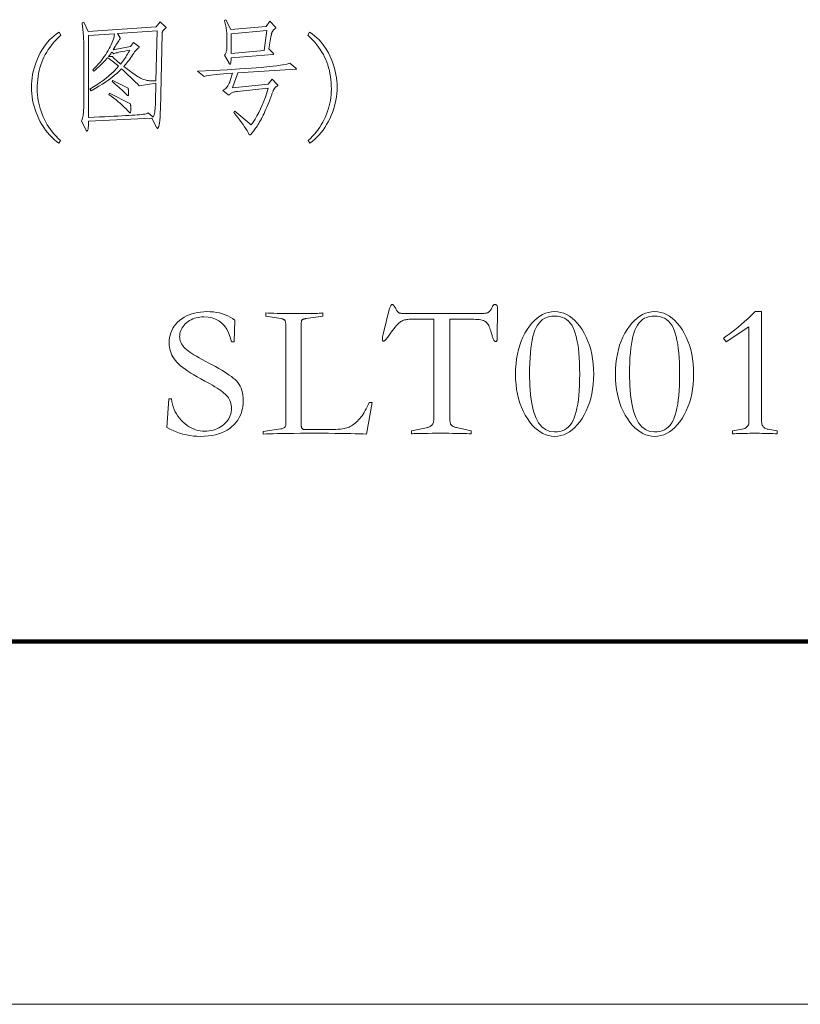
# Model space of a CAD drawing. Extents: x 0 to 1189, y 0 to 841.
# Tile 118 of 135: x 1121 to 1143, y 10 to 37. Entities that reach past the tile are written whole.
import ezdxf

# ---------------------------------------------------------------- set-up
doc = ezdxf.new("R2010")
doc.units = 0

msp = doc.modelspace()

# ---------------------------------------------------------------- linework, layer by layer
at = {"color": 7, "lineweight": 100}
msp.add_line((20, 20), (1169, 20), dxfattribs=at)
at = {"color": 7, "lineweight": 13}
msp.add_line((10, 10), (1179, 10), dxfattribs=at)
for points in [[(1125.251, 37.073), (1125.407, 36.928), (1125.409, 36.926), (1125.411, 36.925), (1125.412, 36.923), (1125.413, 36.922), (1125.415, 36.92), (1125.416, 36.919), (1125.416, 36.917), (1125.417, 36.915), (1125.417, 36.914), (1125.417, 36.912), (1125.417, 36.91), (1125.416, 36.908), (1125.415, 36.906), (1125.413, 36.904), (1125.411, 36.902), (1125.408, 36.9), (1125.405, 36.897), (1125.402, 36.895), (1125.398, 36.892), (1125.393, 36.889), (1125.388, 36.886), (1125.383, 36.883), (1125.378, 36.879), (1125.372, 36.874), (1125.367, 36.869), (1125.361, 36.863), (1125.355, 36.856), (1125.35, 36.849), (1125.344, 36.842), (1125.337, 36.834), (1125.331, 36.826), (1125.326, 36.817), (1125.322, 36.808), (1125.317, 36.799), (1125.314, 36.79), (1125.311, 36.78), (1125.309, 36.771), (1125.307, 36.761), (1125.307, 36.751), (1125.306, 36.74), (1125.258, 34.659), (1125.256, 34.593), (1125.254, 34.532), (1125.252, 34.476), (1125.249, 34.425), (1125.245, 34.379), (1125.242, 34.338), (1125.238, 34.302), (1125.233, 34.271), (1125.228, 34.246), (1125.223, 34.225), (1125.218, 34.208), (1125.213, 34.193), (1125.208, 34.179), (1125.203, 34.167), (1125.199, 34.158), (1125.196, 34.149), (1125.193, 34.143), (1125.19, 34.139), (1125.187, 34.136), (1125.185, 34.135), (1125.183, 34.135), (1125.181, 34.136), (1125.178, 34.137), (1125.176, 34.138), (1125.174, 34.139), (1125.172, 34.141), (1125.17, 34.143), (1125.168, 34.146), (1125.166, 34.149), (1125.164, 34.152), (1125.022, 34.416), (1123.277, 34.333), (1123.277, 34.293), (1123.276, 34.256), (1123.275, 34.224), (1123.274, 34.194), (1123.272, 34.168), (1123.27, 34.146), (1123.267, 34.127), (1123.265, 34.112), (1123.261, 34.1), (1123.258, 34.092), (1123.254, 34.085), (1123.25, 34.08), (1123.247, 34.075), (1123.244, 34.071), (1123.241, 34.067), (1123.239, 34.064), (1123.236, 34.062), (1123.234, 34.06), (1123.232, 34.059), (1123.23, 34.059), (1123.228, 34.059), (1123.227, 34.059), (1123.225, 34.06), (1123.223, 34.061), (1123.222, 34.063), (1123.22, 34.065), (1123.219, 34.067), (1123.217, 34.07), (1123.216, 34.073), (1123.214, 34.076), (1123.086, 34.343), (1123.097, 34.367), (1123.107, 34.394), (1123.116, 34.423), (1123.124, 34.454), (1123.13, 34.488), (1123.135, 34.524), (1123.14, 34.563), (1123.143, 34.604), (1123.144, 34.648), (1123.145, 34.694), (1123.145, 36.549), (1123.145, 36.562), (1123.144, 36.576), (1123.144, 36.593), (1123.143, 36.612), (1123.141, 36.633), (1123.14, 36.656), (1123.138, 36.682), (1123.136, 36.709), (1123.134, 36.739), (1123.131, 36.771), (1123.128, 36.804), (1123.125, 36.836), (1123.122, 36.866), (1123.119, 36.895), (1123.116, 36.922), (1123.113, 36.949), (1123.11, 36.974), (1123.107, 36.998), (1123.103, 37.021), (1123.1, 37.042), (1123.145, 37.063), (1123.266, 36.803), (1125.147, 36.938)], [(1128.272, 37.094), (1128.428, 36.928), (1128.43, 36.926), (1128.432, 36.923), (1128.434, 36.921), (1128.435, 36.919), (1128.436, 36.917), (1128.437, 36.915), (1128.438, 36.913), (1128.438, 36.911), (1128.439, 36.909), (1128.439, 36.907), (1128.438, 36.905), (1128.438, 36.902), (1128.436, 36.9), (1128.434, 36.897), (1128.431, 36.894), (1128.427, 36.891), (1128.423, 36.887), (1128.419, 36.883), (1128.413, 36.88), (1128.408, 36.876), (1128.401, 36.871), (1128.395, 36.866), (1128.389, 36.861), (1128.383, 36.855), (1128.378, 36.849), (1128.372, 36.842), (1128.366, 36.835), (1128.361, 36.827), (1128.356, 36.818), (1128.35, 36.81), (1128.345, 36.8), (1128.34, 36.789), (1128.335, 36.778), (1128.331, 36.765), (1128.326, 36.751), (1128.322, 36.736), (1128.318, 36.719), (1128.314, 36.702), (1128.311, 36.684), (1128.307, 36.664), (1128.245, 36.327), (1128.366, 36.206), (1128.369, 36.203), (1128.371, 36.201), (1128.373, 36.198), (1128.375, 36.196), (1128.376, 36.193), (1128.378, 36.191), (1128.379, 36.189), (1128.379, 36.187), (1128.38, 36.185), (1128.38, 36.183), (1128.38, 36.182), (1128.379, 36.18), (1128.378, 36.179), (1128.377, 36.178), (1128.375, 36.177), (1128.374, 36.176), (1128.371, 36.176), (1128.369, 36.175), (1128.366, 36.175), (1128.362, 36.175), (1127.207, 36.081), (1127.207, 36.048), (1127.206, 36.017), (1127.205, 35.991), (1127.203, 35.968), (1127.2, 35.948), (1127.197, 35.933), (1127.194, 35.92), (1127.189, 35.911), (1127.185, 35.906), (1127.179, 35.904), (1127.177, 35.904), (1127.175, 35.905), (1127.173, 35.907), (1127.17, 35.909), (1127.167, 35.911), (1127.165, 35.914), (1127.161, 35.918), (1127.158, 35.922), (1127.155, 35.927), (1127.152, 35.932), (1127.03, 36.154), (1127.042, 36.17), (1127.053, 36.187), (1127.062, 36.207), (1127.07, 36.228), (1127.077, 36.252), (1127.083, 36.278), (1127.087, 36.305), (1127.09, 36.335), (1127.092, 36.367), (1127.093, 36.4), (1127.093, 36.702), (1127.093, 36.717), (1127.092, 36.732), (1127.091, 36.749), (1127.089, 36.767), (1127.088, 36.786), (1127.085, 36.806), (1127.083, 36.827), (1127.079, 36.85), (1127.076, 36.873), (1127.072, 36.898), (1127.068, 36.923), (1127.063, 36.947), (1127.059, 36.97), (1127.054, 36.993), (1127.049, 37.015), (1127.044, 37.036), (1127.039, 37.056), (1127.034, 37.075), (1127.029, 37.094), (1127.023, 37.111), (1127.062, 37.132), (1127.2, 36.862), (1128.172, 36.941)], [(1122.469, 36.792), (1122.514, 36.702), (1122.447, 36.639), (1122.384, 36.574), (1122.325, 36.509), (1122.269, 36.443), (1122.218, 36.377), (1122.17, 36.31), (1122.126, 36.241), (1122.086, 36.173), (1122.05, 36.103), (1122.017, 36.033), (1121.989, 35.961), (1121.963, 35.887), (1121.94, 35.81), (1121.92, 35.732), (1121.903, 35.651), (1121.889, 35.568), (1121.879, 35.483), (1121.871, 35.395), (1121.866, 35.306), (1121.865, 35.214), (1121.866, 35.138), (1121.871, 35.061), (1121.88, 34.985), (1121.891, 34.909), (1121.906, 34.834), (1121.924, 34.758), (1121.946, 34.682), (1121.97, 34.607), (1121.998, 34.531), (1122.03, 34.456), (1122.064, 34.382), (1122.101, 34.309), (1122.141, 34.239), (1122.184, 34.171), (1122.23, 34.105), (1122.279, 34.041), (1122.331, 33.979), (1122.385, 33.919), (1122.443, 33.861), (1122.503, 33.805), (1122.462, 33.726), (1122.393, 33.778), (1122.327, 33.834), (1122.265, 33.893), (1122.205, 33.956), (1122.148, 34.022), (1122.094, 34.091), (1122.043, 34.164), (1121.995, 34.241), (1121.95, 34.321), (1121.908, 34.404), (1121.87, 34.489), (1121.835, 34.574), (1121.805, 34.66), (1121.778, 34.746), (1121.756, 34.833), (1121.738, 34.919), (1121.724, 35.006), (1121.713, 35.094), (1121.707, 35.181), (1121.705, 35.269), (1121.707, 35.358), (1121.713, 35.446), (1121.723, 35.534), (1121.737, 35.621), (1121.756, 35.708), (1121.778, 35.794), (1121.804, 35.88), (1121.834, 35.965), (1121.868, 36.05), (1121.906, 36.135), (1121.948, 36.217), (1121.993, 36.296), (1122.042, 36.371), (1122.093, 36.442), (1122.148, 36.51), (1122.205, 36.574), (1122.266, 36.634), (1122.331, 36.691), (1122.398, 36.743)], [(1125.136, 35.387), (1124.678, 35.311), (1124.625, 35.364), (1124.573, 35.415), (1124.522, 35.465), (1124.472, 35.514), (1124.422, 35.562), (1124.374, 35.608), (1124.326, 35.653), (1124.28, 35.696), (1124.234, 35.738), (1124.189, 35.779), (1124.13, 35.72), (1124.066, 35.66), (1123.996, 35.6), (1123.92, 35.54), (1123.839, 35.479), (1123.752, 35.419), (1123.66, 35.358), (1123.562, 35.298), (1123.458, 35.237), (1123.35, 35.176), (1123.318, 35.221), (1123.414, 35.279), (1123.507, 35.338), (1123.595, 35.399), (1123.68, 35.46), (1123.761, 35.523), (1123.838, 35.586), (1123.911, 35.651), (1123.981, 35.717), (1124.047, 35.784), (1124.109, 35.852), (1124.074, 35.882), (1124.039, 35.91), (1124.006, 35.937), (1123.974, 35.963), (1123.943, 35.987), (1123.913, 36.009), (1123.884, 36.03), (1123.856, 36.05), (1123.83, 36.068), (1123.804, 36.085), (1123.775, 36.05), (1123.744, 36.015), (1123.711, 35.98), (1123.676, 35.944), (1123.639, 35.907), (1123.601, 35.869), (1123.561, 35.831), (1123.519, 35.793), (1123.475, 35.753), (1123.429, 35.713), (1123.395, 35.748), (1123.446, 35.8), (1123.496, 35.852), (1123.544, 35.904), (1123.589, 35.957), (1123.633, 36.01), (1123.674, 36.063), (1123.714, 36.117), (1123.751, 36.171), (1123.786, 36.226), (1123.82, 36.281), (1123.85, 36.335), (1123.878, 36.387), (1123.903, 36.438), (1123.925, 36.487), (1123.943, 36.534), (1123.959, 36.58), (1123.972, 36.623), (1123.981, 36.665), (1123.988, 36.705), (1123.991, 36.744), (1123.277, 36.695), (1123.277, 34.44), (1123.432, 34.447), (1123.579, 34.454), (1123.718, 34.46), (1123.85, 34.466), (1123.973, 34.472), (1124.089, 34.478), (1124.197, 34.484), (1124.297, 34.489), (1124.389, 34.494), (1124.474, 34.499), (1124.551, 34.504), (1124.62, 34.51), (1124.683, 34.515), (1124.739, 34.521), (1124.788, 34.527), (1124.829, 34.533), (1124.864, 34.54), (1124.891, 34.547), (1124.911, 34.554), (1124.925, 34.562), (1125.06, 34.447), (1125.07, 34.465), (1125.08, 34.488), (1125.089, 34.515), (1125.097, 34.548), (1125.103, 34.585), (1125.109, 34.627), (1125.114, 34.675), (1125.118, 34.727), (1125.12, 34.784), (1125.122, 34.846)], [(1125.171, 36.824), (1124.075, 36.751), (1124.147, 36.636), (1124.149, 36.633), (1124.15, 36.631), (1124.151, 36.628), (1124.152, 36.626), (1124.153, 36.624), (1124.153, 36.622), (1124.154, 36.62), (1124.154, 36.618), (1124.154, 36.617), (1124.154, 36.615), (1124.154, 36.614), (1124.154, 36.612), (1124.154, 36.611), (1124.153, 36.609), (1124.152, 36.607), (1124.151, 36.605), (1124.149, 36.602), (1124.148, 36.6), (1124.146, 36.597), (1124.144, 36.595), (1124.135, 36.584), (1124.123, 36.568), (1124.11, 36.549), (1124.094, 36.526), (1124.076, 36.498), (1124.057, 36.467), (1124.035, 36.431), (1124.011, 36.391), (1123.985, 36.348), (1123.957, 36.3), (1124.439, 36.397), (1124.522, 36.508), (1124.668, 36.393), (1124.67, 36.392), (1124.672, 36.391), (1124.673, 36.389), (1124.675, 36.388), (1124.676, 36.386), (1124.677, 36.384), (1124.677, 36.383), (1124.678, 36.381), (1124.678, 36.379), (1124.678, 36.378), (1124.678, 36.376), (1124.678, 36.374), (1124.677, 36.372), (1124.676, 36.371), (1124.675, 36.369), (1124.673, 36.367), (1124.672, 36.365), (1124.669, 36.363), (1124.667, 36.361), (1124.664, 36.359), (1124.646, 36.344), (1124.629, 36.33), (1124.613, 36.315), (1124.597, 36.3), (1124.583, 36.286), (1124.569, 36.271), (1124.557, 36.257), (1124.546, 36.242), (1124.535, 36.228), (1124.526, 36.213), (1124.498, 36.17), (1124.47, 36.128), (1124.442, 36.088), (1124.415, 36.049), (1124.387, 36.012), (1124.359, 35.976), (1124.331, 35.941), (1124.304, 35.908), (1124.276, 35.876), (1124.248, 35.845), (1124.435, 35.703), (1124.48, 35.67), (1124.524, 35.639), (1124.565, 35.61), (1124.605, 35.585), (1124.643, 35.561), (1124.679, 35.54), (1124.714, 35.522), (1124.746, 35.507), (1124.777, 35.493), (1124.807, 35.483), (1124.836, 35.474), (1124.865, 35.466), (1124.896, 35.46), (1124.928, 35.455), (1124.96, 35.451), (1124.994, 35.448), (1125.028, 35.447), (1125.063, 35.447), (1125.099, 35.448), (1125.136, 35.45)], [(1128.193, 36.83), (1127.207, 36.744), (1127.207, 36.199), (1128.116, 36.282)], [(1129.369, 36.792), (1129.439, 36.743), (1129.506, 36.691), (1129.571, 36.634), (1129.632, 36.574), (1129.689, 36.51), (1129.744, 36.442), (1129.795, 36.371), (1129.844, 36.296), (1129.889, 36.217), (1129.93, 36.135), (1129.969, 36.05), (1130.003, 35.965), (1130.033, 35.88), (1130.059, 35.794), (1130.081, 35.708), (1130.099, 35.621), (1130.114, 35.534), (1130.124, 35.446), (1130.13, 35.358), (1130.132, 35.269), (1130.13, 35.181), (1130.124, 35.094), (1130.113, 35.006), (1130.099, 34.919), (1130.081, 34.833), (1130.059, 34.746), (1130.032, 34.66), (1130.002, 34.574), (1129.967, 34.489), (1129.929, 34.404), (1129.887, 34.321), (1129.842, 34.241), (1129.794, 34.164), (1129.743, 34.091), (1129.689, 34.022), (1129.632, 33.956), (1129.572, 33.893), (1129.51, 33.834), (1129.444, 33.778), (1129.375, 33.726), (1129.334, 33.805), (1129.394, 33.861), (1129.452, 33.919), (1129.506, 33.979), (1129.558, 34.041), (1129.607, 34.105), (1129.652, 34.171), (1129.695, 34.239), (1129.736, 34.309), (1129.773, 34.382), (1129.807, 34.456), (1129.839, 34.531), (1129.867, 34.607), (1129.891, 34.682), (1129.913, 34.758), (1129.931, 34.834), (1129.946, 34.909), (1129.957, 34.985), (1129.965, 35.061), (1129.97, 35.138), (1129.972, 35.214), (1129.971, 35.306), (1129.966, 35.395), (1129.958, 35.483), (1129.948, 35.568), (1129.934, 35.651), (1129.917, 35.732), (1129.897, 35.81), (1129.874, 35.887), (1129.849, 35.961), (1129.819, 36.033), (1129.787, 36.103), (1129.751, 36.173), (1129.711, 36.241), (1129.667, 36.31), (1129.619, 36.377), (1129.568, 36.443), (1129.512, 36.509), (1129.453, 36.574), (1129.39, 36.639), (1129.323, 36.702)], [(1124.415, 36.296), (1124.342, 36.281), (1124.276, 36.268), (1124.216, 36.255), (1124.163, 36.243), (1124.115, 36.233), (1124.074, 36.223), (1124.04, 36.215), (1124.012, 36.207), (1123.99, 36.201), (1123.974, 36.196), (1123.919, 36.234), (1123.913, 36.225), (1123.907, 36.216), (1123.9, 36.206), (1123.892, 36.195), (1123.884, 36.183), (1123.874, 36.171), (1123.864, 36.159), (1123.853, 36.145), (1123.841, 36.131), (1123.828, 36.116), (1123.939, 36.116), (1123.945, 36.106), (1123.954, 36.094), (1123.967, 36.08), (1123.983, 36.063), (1124.004, 36.044), (1124.028, 36.022), (1124.055, 35.998), (1124.087, 35.972), (1124.122, 35.943), (1124.161, 35.911), (1124.192, 35.949), (1124.221, 35.988), (1124.25, 36.026), (1124.277, 36.064), (1124.303, 36.103), (1124.328, 36.141), (1124.351, 36.18), (1124.373, 36.219), (1124.395, 36.257)], [(1128.99, 35.8), (1128.994, 35.797), (1128.997, 35.795), (1128.999, 35.792), (1129.001, 35.79), (1129.003, 35.788), (1129.005, 35.785), (1129.006, 35.783), (1129.007, 35.781), (1129.008, 35.779), (1129.008, 35.778), (1129.007, 35.776), (1129.007, 35.774), (1129.005, 35.773), (1129.004, 35.772), (1129.002, 35.771), (1128.999, 35.77), (1128.996, 35.77), (1128.992, 35.769), (1128.988, 35.769), (1128.983, 35.769), (1127.391, 35.668), (1127.249, 35.256), (1128.231, 35.353), (1128.342, 35.495), (1128.491, 35.339), (1128.493, 35.337), (1128.495, 35.335), (1128.496, 35.333), (1128.497, 35.331), (1128.499, 35.33), (1128.5, 35.328), (1128.5, 35.327), (1128.501, 35.325), (1128.501, 35.324), (1128.501, 35.323), (1128.501, 35.322), (1128.501, 35.321), (1128.5, 35.32), (1128.499, 35.319), (1128.498, 35.318), (1128.496, 35.316), (1128.494, 35.315), (1128.492, 35.314), (1128.49, 35.312), (1128.487, 35.311), (1128.476, 35.305), (1128.465, 35.298), (1128.454, 35.29), (1128.445, 35.283), (1128.435, 35.275), (1128.427, 35.266), (1128.418, 35.257), (1128.411, 35.248), (1128.404, 35.238), (1128.397, 35.228), (1128.391, 35.217), (1128.384, 35.205), (1128.378, 35.192), (1128.371, 35.178), (1128.364, 35.163), (1128.357, 35.147), (1128.35, 35.129), (1128.343, 35.111), (1128.335, 35.092), (1128.328, 35.072), (1128.3, 34.997), (1128.273, 34.925), (1128.246, 34.855), (1128.219, 34.789), (1128.193, 34.725), (1128.167, 34.664), (1128.141, 34.606), (1128.116, 34.551), (1128.091, 34.499), (1128.066, 34.449), (1128.042, 34.402), (1128.018, 34.357), (1127.994, 34.315), (1127.971, 34.275), (1127.949, 34.237), (1127.927, 34.202), (1127.906, 34.169), (1127.885, 34.139), (1127.865, 34.111), (1127.846, 34.085), (1127.827, 34.061), (1127.81, 34.04), (1127.794, 34.022), (1127.78, 34.006), (1127.768, 33.992), (1127.757, 33.981), (1127.748, 33.973), (1127.74, 33.966), (1127.734, 33.963), (1127.729, 33.962), (1127.726, 33.962), (1127.722, 33.962), (1127.719, 33.963), (1127.715, 33.965), (1127.712, 33.967), (1127.71, 33.969), (1127.707, 33.972), (1127.704, 33.975), (1127.702, 33.978), (1127.7, 33.982), (1127.676, 34.028), (1127.648, 34.077), (1127.615, 34.129), (1127.579, 34.184), (1127.539, 34.242), (1127.495, 34.302), (1127.448, 34.366), (1127.396, 34.433), (1127.34, 34.503), (1127.28, 34.576), (1127.311, 34.61), (1127.759, 34.232), (1127.815, 34.311), (1127.87, 34.395), (1127.922, 34.483), (1127.973, 34.577), (1128.022, 34.675), (1128.068, 34.779), (1128.113, 34.887), (1128.155, 35), (1128.196, 35.119), (1128.234, 35.242), (1127.381, 35.155), (1127.351, 35.152), (1127.323, 35.147), (1127.297, 35.141), (1127.273, 35.134), (1127.251, 35.126), (1127.23, 35.117), (1127.211, 35.107), (1127.194, 35.095), (1127.179, 35.082), (1127.166, 35.068), (1127.164, 35.066), (1127.161, 35.064), (1127.159, 35.063), (1127.157, 35.062), (1127.155, 35.06), (1127.153, 35.059), (1127.151, 35.059), (1127.149, 35.058), (1127.147, 35.058), (1127.145, 35.058), (1127.143, 35.058), (1127.141, 35.058), (1127.138, 35.059), (1127.136, 35.059), (1127.134, 35.06), (1127.131, 35.062), (1127.129, 35.063), (1127.126, 35.064), (1127.123, 35.066), (1127.12, 35.068), (1126.985, 35.179), (1127.012, 35.196), (1127.037, 35.215), (1127.061, 35.236), (1127.083, 35.26), (1127.104, 35.286), (1127.123, 35.314), (1127.14, 35.346), (1127.156, 35.379), (1127.17, 35.415), (1127.183, 35.453), (1127.245, 35.658), (1127.118, 35.649), (1127.002, 35.64), (1126.897, 35.631), (1126.802, 35.622), (1126.719, 35.613), (1126.646, 35.604), (1126.585, 35.595), (1126.534, 35.586), (1126.494, 35.577), (1126.465, 35.568), (1126.284, 35.717), (1126.711, 35.735), (1127.099, 35.754), (1127.449, 35.774), (1127.761, 35.795), (1128.035, 35.817), (1128.27, 35.839), (1128.468, 35.862), (1128.627, 35.886), (1128.748, 35.91), (1128.831, 35.935)], [(1124.373, 35.242), (1124.374, 35.226), (1124.375, 35.21), (1124.377, 35.195), (1124.377, 35.181), (1124.378, 35.166), (1124.379, 35.152), (1124.379, 35.138), (1124.38, 35.125), (1124.38, 35.112), (1124.38, 35.099), (1124.38, 35.088), (1124.379, 35.077), (1124.378, 35.068), (1124.377, 35.059), (1124.376, 35.053), (1124.374, 35.047), (1124.371, 35.043), (1124.369, 35.039), (1124.366, 35.038), (1124.363, 35.037), (1124.362, 35.037), (1124.361, 35.038), (1124.36, 35.038), (1124.358, 35.039), (1124.357, 35.04), (1124.355, 35.042), (1124.353, 35.044), (1124.35, 35.046), (1124.348, 35.048), (1124.345, 35.051), (1124.31, 35.087), (1124.274, 35.124), (1124.236, 35.161), (1124.197, 35.198), (1124.155, 35.236), (1124.113, 35.274), (1124.068, 35.312), (1124.022, 35.351), (1123.975, 35.39), (1123.926, 35.429), (1123.946, 35.457)], [(1124.432, 34.815), (1124.435, 34.802), (1124.437, 34.79), (1124.439, 34.777), (1124.441, 34.764), (1124.442, 34.752), (1124.444, 34.739), (1124.445, 34.726), (1124.445, 34.713), (1124.446, 34.7), (1124.446, 34.687), (1124.446, 34.663), (1124.445, 34.642), (1124.444, 34.623), (1124.442, 34.607), (1124.44, 34.593), (1124.437, 34.582), (1124.434, 34.573), (1124.43, 34.567), (1124.426, 34.563), (1124.422, 34.562), (1124.421, 34.562), (1124.42, 34.562), (1124.419, 34.563), (1124.417, 34.564), (1124.416, 34.565), (1124.414, 34.567), (1124.412, 34.568), (1124.409, 34.571), (1124.407, 34.573), (1124.404, 34.576), (1124.36, 34.624), (1124.314, 34.672), (1124.264, 34.721), (1124.212, 34.77), (1124.156, 34.82), (1124.098, 34.87), (1124.037, 34.921), (1123.972, 34.972), (1123.905, 35.023), (1123.835, 35.075), (1123.856, 35.11)], [(1127.22, 28.253), (1127.185, 28.384), (1127.141, 28.502), (1127.087, 28.606), (1127.025, 28.695), (1126.953, 28.772), (1126.873, 28.834), (1126.783, 28.882), (1126.684, 28.917), (1126.577, 28.938), (1126.46, 28.944), (1126.404, 28.943), (1126.349, 28.938), (1126.297, 28.93), (1126.246, 28.918), (1126.198, 28.904), (1126.151, 28.886), (1126.106, 28.864), (1126.063, 28.84), (1126.021, 28.812), (1125.982, 28.781), (1125.945, 28.747), (1125.913, 28.713), (1125.884, 28.677), (1125.859, 28.641), (1125.837, 28.603), (1125.82, 28.563), (1125.807, 28.523), (1125.797, 28.482), (1125.791, 28.439), (1125.789, 28.395), (1125.791, 28.361), (1125.796, 28.327), (1125.803, 28.293), (1125.814, 28.26), (1125.828, 28.228), (1125.845, 28.196), (1125.866, 28.164), (1125.889, 28.134), (1125.915, 28.103), (1125.945, 28.073), (1125.979, 28.043), (1126.021, 28.01), (1126.069, 27.975), (1126.123, 27.938), (1126.185, 27.899), (1126.253, 27.858), (1126.327, 27.815), (1126.409, 27.769), (1126.497, 27.722), (1126.592, 27.672), (1126.689, 27.621), (1126.781, 27.571), (1126.868, 27.523), (1126.949, 27.475), (1127.024, 27.429), (1127.094, 27.385), (1127.158, 27.341), (1127.217, 27.299), (1127.27, 27.258), (1127.318, 27.218), (1127.36, 27.177), (1127.398, 27.132), (1127.432, 27.084), (1127.461, 27.032), (1127.486, 26.975), (1127.506, 26.915), (1127.522, 26.852), (1127.533, 26.784), (1127.54, 26.713), (1127.542, 26.637), (1127.539, 26.551), (1127.53, 26.467), (1127.514, 26.387), (1127.493, 26.31), (1127.465, 26.237), (1127.431, 26.167), (1127.391, 26.101), (1127.344, 26.038), (1127.292, 25.978), (1127.233, 25.922), (1127.169, 25.871), (1127.1, 25.824), (1127.026, 25.784), (1126.947, 25.748), (1126.863, 25.718), (1126.774, 25.694), (1126.68, 25.675), (1126.582, 25.661), (1126.478, 25.653), (1126.37, 25.65), (1126.268, 25.653), (1126.169, 25.66), (1126.071, 25.673), (1125.975, 25.69), (1125.88, 25.712), (1125.788, 25.74), (1125.697, 25.772), (1125.608, 25.809), (1125.521, 25.851), (1125.436, 25.898), (1125.494, 26.685), (1125.568, 26.685), (1125.579, 26.608), (1125.595, 26.534), (1125.616, 26.463), (1125.641, 26.395), (1125.671, 26.329), (1125.704, 26.267), (1125.743, 26.207), (1125.786, 26.149), (1125.833, 26.095), (1125.884, 26.044), (1125.939, 25.996), (1125.994, 25.953), (1126.051, 25.916), (1126.109, 25.883), (1126.168, 25.856), (1126.228, 25.833), (1126.29, 25.815), (1126.352, 25.803), (1126.416, 25.795), (1126.481, 25.793), (1126.542, 25.795), (1126.602, 25.8), (1126.659, 25.809), (1126.714, 25.822), (1126.768, 25.839), (1126.819, 25.859), (1126.869, 25.883), (1126.917, 25.911), (1126.962, 25.943), (1127.006, 25.978), (1127.047, 26.015), (1127.083, 26.054), (1127.115, 26.095), (1127.143, 26.137), (1127.167, 26.181), (1127.186, 26.226), (1127.201, 26.272), (1127.211, 26.321), (1127.218, 26.37), (1127.22, 26.421), (1127.218, 26.467), (1127.213, 26.511), (1127.204, 26.554), (1127.193, 26.595), (1127.177, 26.635), (1127.158, 26.673), (1127.136, 26.71), (1127.11, 26.745), (1127.081, 26.779), (1127.048, 26.812), (1127.012, 26.844), (1126.971, 26.877), (1126.925, 26.911), (1126.875, 26.946), (1126.821, 26.982), (1126.762, 27.019), (1126.698, 27.057), (1126.63, 27.095), (1126.558, 27.135), (1126.481, 27.176), (1126.374, 27.232), (1126.275, 27.288), (1126.181, 27.342), (1126.095, 27.396), (1126.015, 27.448), (1125.942, 27.499), (1125.875, 27.549), (1125.815, 27.598), (1125.762, 27.646), (1125.715, 27.693), (1125.674, 27.74), (1125.637, 27.789), (1125.605, 27.839), (1125.577, 27.89), (1125.553, 27.943), (1125.534, 27.997), (1125.518, 28.052), (1125.508, 28.109), (1125.501, 28.167), (1125.499, 28.226), (1125.502, 28.3), (1125.51, 28.371), (1125.525, 28.439), (1125.545, 28.505), (1125.572, 28.568), (1125.604, 28.629), (1125.641, 28.687), (1125.685, 28.742), (1125.734, 28.794), (1125.789, 28.844), (1125.849, 28.89), (1125.912, 28.932), (1125.979, 28.968), (1126.049, 29), (1126.123, 29.026), (1126.2, 29.048), (1126.281, 29.065), (1126.365, 29.077), (1126.453, 29.085), (1126.544, 29.087), (1126.635, 29.085), (1126.724, 29.078), (1126.808, 29.066), (1126.89, 29.05), (1126.968, 29.029), (1127.043, 29.003), (1127.114, 28.973), (1127.183, 28.938), (1127.248, 28.899), (1127.31, 28.855), (1127.289, 28.253)], [(1129.141, 25.972), (1129.142, 25.959), (1129.142, 25.946), (1129.144, 25.934), (1129.145, 25.923), (1129.147, 25.912), (1129.15, 25.902), (1129.153, 25.893), (1129.157, 25.884), (1129.161, 25.877), (1129.165, 25.869), (1129.171, 25.863), (1129.178, 25.857), (1129.186, 25.852), (1129.197, 25.847), (1129.208, 25.844), (1129.221, 25.841), (1129.236, 25.838), (1129.252, 25.836), (1129.27, 25.835), (1129.289, 25.835), (1129.78, 25.835), (1129.869, 25.836), (1129.952, 25.837), (1130.029, 25.839), (1130.099, 25.843), (1130.164, 25.847), (1130.223, 25.852), (1130.276, 25.858), (1130.323, 25.865), (1130.363, 25.874), (1130.398, 25.883), (1130.43, 25.893), (1130.462, 25.907), (1130.494, 25.922), (1130.526, 25.941), (1130.558, 25.962), (1130.591, 25.985), (1130.624, 26.011), (1130.656, 26.04), (1130.689, 26.071), (1130.723, 26.104), (1130.755, 26.14), (1130.787, 26.179), (1130.818, 26.22), (1130.848, 26.264), (1130.878, 26.31), (1130.906, 26.359), (1130.933, 26.41), (1130.96, 26.464), (1130.985, 26.521), (1131.01, 26.579), (1131.095, 26.579), (1130.942, 25.714), (1130.849, 25.718), (1130.746, 25.721), (1130.632, 25.724), (1130.507, 25.727), (1130.37, 25.729), (1130.223, 25.731), (1130.064, 25.733), (1129.894, 25.734), (1129.714, 25.735), (1129.522, 25.735), (1129.312, 25.735), (1129.118, 25.734), (1128.939, 25.733), (1128.774, 25.731), (1128.624, 25.729), (1128.489, 25.727), (1128.369, 25.724), (1128.263, 25.721), (1128.172, 25.718), (1128.096, 25.714), (1128.096, 25.788), (1128.577, 25.856), (1128.603, 25.86), (1128.626, 25.866), (1128.647, 25.873), (1128.664, 25.882), (1128.68, 25.892), (1128.692, 25.904), (1128.702, 25.917), (1128.708, 25.932), (1128.713, 25.949), (1128.714, 25.967), (1128.714, 28.728), (1128.714, 28.747), (1128.713, 28.765), (1128.711, 28.782), (1128.708, 28.797), (1128.705, 28.81), (1128.702, 28.823), (1128.697, 28.833), (1128.692, 28.843), (1128.686, 28.851), (1128.68, 28.857), (1128.672, 28.863), (1128.664, 28.868), (1128.656, 28.873), (1128.647, 28.878), (1128.637, 28.882), (1128.626, 28.886), (1128.615, 28.889), (1128.603, 28.892), (1128.59, 28.895), (1128.577, 28.897), (1128.17, 28.966), (1128.17, 29.05), (1128.232, 29.047), (1128.305, 29.044), (1128.388, 29.042), (1128.481, 29.04), (1128.584, 29.038), (1128.698, 29.037), (1128.823, 29.036), (1128.957, 29.035), (1129.102, 29.034), (1129.258, 29.034), (1129.323, 29.034), (1129.385, 29.035), (1129.442, 29.036), (1129.496, 29.037), (1129.545, 29.038), (1129.591, 29.04), (1129.632, 29.042), (1129.67, 29.044), (1129.703, 29.047), (1129.733, 29.05), (1129.733, 28.966), (1129.279, 28.897), (1129.263, 28.895), (1129.249, 28.892), (1129.236, 28.889), (1129.223, 28.886), (1129.212, 28.883), (1129.202, 28.879), (1129.192, 28.876), (1129.184, 28.872), (1129.177, 28.867), (1129.171, 28.863), (1129.165, 28.857), (1129.16, 28.85), (1129.156, 28.841), (1129.152, 28.83), (1129.149, 28.817), (1129.146, 28.803), (1129.144, 28.787), (1129.143, 28.769), (1129.142, 28.749), (1129.141, 28.728)], [(1131.57, 29.145), (1131.577, 29.171), (1131.585, 29.194), (1131.593, 29.215), (1131.6, 29.233), (1131.608, 29.248), (1131.616, 29.26), (1131.624, 29.27), (1131.632, 29.277), (1131.641, 29.281), (1131.649, 29.282), (1131.657, 29.281), (1131.665, 29.278), (1131.674, 29.272), (1131.683, 29.264), (1131.693, 29.253), (1131.703, 29.24), (1131.714, 29.225), (1131.725, 29.208), (1131.737, 29.188), (1131.749, 29.166), (1131.759, 29.148), (1131.768, 29.131), (1131.777, 29.116), (1131.786, 29.102), (1131.796, 29.09), (1131.804, 29.08), (1131.813, 29.071), (1131.822, 29.063), (1131.831, 29.057), (1131.839, 29.053), (1131.848, 29.049), (1131.859, 29.046), (1131.872, 29.043), (1131.885, 29.041), (1131.901, 29.039), (1131.918, 29.037), (1131.937, 29.036), (1131.957, 29.035), (1131.979, 29.034), (1132.003, 29.034), (1134.046, 29.034), (1134.082, 29.034), (1134.116, 29.035), (1134.148, 29.037), (1134.177, 29.039), (1134.203, 29.041), (1134.226, 29.045), (1134.247, 29.048), (1134.265, 29.053), (1134.281, 29.058), (1134.294, 29.063), (1134.305, 29.07), (1134.317, 29.079), (1134.328, 29.089), (1134.339, 29.101), (1134.351, 29.115), (1134.362, 29.131), (1134.373, 29.149), (1134.383, 29.169), (1134.394, 29.19), (1134.405, 29.214), (1134.411, 29.228), (1134.418, 29.24), (1134.425, 29.251), (1134.432, 29.261), (1134.44, 29.269), (1134.448, 29.276), (1134.457, 29.281), (1134.465, 29.285), (1134.474, 29.287), (1134.484, 29.288), (1134.497, 29.287), (1134.509, 29.283), (1134.519, 29.278), (1134.528, 29.271), (1134.535, 29.261), (1134.542, 29.25), (1134.546, 29.236), (1134.55, 29.22), (1134.552, 29.202), (1134.552, 29.182), (1134.542, 28.348), (1134.542, 28.332), (1134.54, 28.317), (1134.538, 28.305), (1134.535, 28.294), (1134.531, 28.285), (1134.527, 28.277), (1134.521, 28.271), (1134.515, 28.267), (1134.508, 28.264), (1134.5, 28.263), (1134.488, 28.265), (1134.477, 28.27), (1134.467, 28.277), (1134.457, 28.288), (1134.447, 28.302), (1134.438, 28.319), (1134.429, 28.338), (1134.42, 28.361), (1134.412, 28.387), (1134.405, 28.417), (1134.393, 28.467), (1134.38, 28.514), (1134.367, 28.557), (1134.354, 28.598), (1134.34, 28.636), (1134.325, 28.67), (1134.31, 28.701), (1134.295, 28.729), (1134.279, 28.754), (1134.262, 28.775), (1134.243, 28.795), (1134.221, 28.812), (1134.194, 28.827), (1134.163, 28.84), (1134.129, 28.851), (1134.09, 28.86), (1134.048, 28.867), (1134.002, 28.872), (1133.952, 28.875), (1133.898, 28.876), (1133.238, 28.876), (1133.238, 26.157), (1133.238, 26.13), (1133.239, 26.104), (1133.241, 26.08), (1133.244, 26.058), (1133.247, 26.038), (1133.25, 26.02), (1133.255, 26.004), (1133.26, 25.99), (1133.266, 25.978), (1133.272, 25.967), (1133.28, 25.958), (1133.289, 25.949), (1133.3, 25.94), (1133.312, 25.932), (1133.326, 25.925), (1133.341, 25.918), (1133.358, 25.911), (1133.376, 25.905), (1133.396, 25.899), (1133.417, 25.893), (1133.829, 25.803), (1133.829, 25.719), (1133.771, 25.722), (1133.707, 25.725), (1133.638, 25.727), (1133.563, 25.729), (1133.484, 25.731), (1133.398, 25.732), (1133.308, 25.733), (1133.213, 25.734), (1133.112, 25.735), (1133.006, 25.735), (1132.872, 25.735), (1132.75, 25.734), (1132.639, 25.733), (1132.539, 25.732), (1132.451, 25.731), (1132.375, 25.729), (1132.31, 25.727), (1132.256, 25.725), (1132.213, 25.722), (1132.182, 25.719), (1132.182, 25.803), (1132.552, 25.877), (1132.581, 25.884), (1132.609, 25.891), (1132.634, 25.899), (1132.657, 25.907), (1132.678, 25.916), (1132.697, 25.926), (1132.714, 25.936), (1132.729, 25.947), (1132.742, 25.958), (1132.752, 25.97), (1132.761, 25.983), (1132.769, 25.997), (1132.777, 26.013), (1132.783, 26.03), (1132.788, 26.048), (1132.792, 26.068), (1132.796, 26.09), (1132.798, 26.112), (1132.799, 26.137), (1132.8, 26.162), (1132.8, 28.876), (1132.151, 28.876), (1132.116, 28.876), (1132.083, 28.874), (1132.052, 28.871), (1132.021, 28.866), (1131.992, 28.859), (1131.964, 28.85), (1131.938, 28.839), (1131.912, 28.827), (1131.888, 28.813), (1131.865, 28.797), (1131.842, 28.778), (1131.817, 28.754), (1131.79, 28.726), (1131.761, 28.694), (1131.729, 28.658), (1131.696, 28.617), (1131.661, 28.572), (1131.624, 28.523), (1131.585, 28.469), (1131.543, 28.411), (1131.525, 28.385), (1131.508, 28.362), (1131.491, 28.341), (1131.476, 28.323), (1131.462, 28.308), (1131.448, 28.296), (1131.436, 28.286), (1131.425, 28.279), (1131.415, 28.275), (1131.406, 28.274), (1131.401, 28.275), (1131.397, 28.276), (1131.393, 28.279), (1131.389, 28.283), (1131.386, 28.289), (1131.384, 28.295), (1131.382, 28.302), (1131.381, 28.311), (1131.38, 28.321), (1131.38, 28.332), (1131.38, 28.344), (1131.381, 28.357), (1131.382, 28.372), (1131.384, 28.387), (1131.386, 28.403), (1131.389, 28.421), (1131.393, 28.439), (1131.397, 28.459), (1131.401, 28.479), (1131.406, 28.501)], [(1136.126, 29.087), (1136.212, 29.082), (1136.296, 29.067), (1136.378, 29.043), (1136.457, 29.008), (1136.534, 28.964), (1136.609, 28.909), (1136.681, 28.845), (1136.751, 28.771), (1136.818, 28.687), (1136.883, 28.593), (1136.944, 28.492), (1136.998, 28.386), (1137.046, 28.276), (1137.088, 28.16), (1137.123, 28.04), (1137.151, 27.915), (1137.174, 27.785), (1137.19, 27.65), (1137.199, 27.51), (1137.203, 27.366), (1137.199, 27.223), (1137.19, 27.084), (1137.174, 26.95), (1137.151, 26.821), (1137.123, 26.696), (1137.088, 26.576), (1137.046, 26.461), (1136.998, 26.351), (1136.944, 26.245), (1136.883, 26.144), (1136.818, 26.05), (1136.751, 25.966), (1136.681, 25.892), (1136.609, 25.828), (1136.534, 25.774), (1136.457, 25.729), (1136.378, 25.695), (1136.296, 25.67), (1136.212, 25.655), (1136.126, 25.65), (1136.042, 25.655), (1135.96, 25.67), (1135.881, 25.694), (1135.803, 25.728), (1135.727, 25.772), (1135.653, 25.826), (1135.581, 25.89), (1135.511, 25.963), (1135.442, 26.046), (1135.376, 26.139), (1135.314, 26.239), (1135.258, 26.344), (1135.209, 26.454), (1135.167, 26.569), (1135.13, 26.69), (1135.101, 26.815), (1135.078, 26.945), (1135.062, 27.08), (1135.052, 27.221), (1135.049, 27.366), (1135.052, 27.51), (1135.062, 27.65), (1135.078, 27.785), (1135.1, 27.915), (1135.129, 28.04), (1135.164, 28.16), (1135.205, 28.276), (1135.253, 28.386), (1135.307, 28.492), (1135.368, 28.593), (1135.433, 28.687), (1135.501, 28.771), (1135.57, 28.845), (1135.643, 28.909), (1135.717, 28.964), (1135.794, 29.008), (1135.873, 29.043), (1135.955, 29.067), (1136.039, 29.082)], [(1138.881, 29.087), (1138.968, 29.082), (1139.052, 29.067), (1139.134, 29.043), (1139.213, 29.008), (1139.29, 28.964), (1139.364, 28.909), (1139.437, 28.845), (1139.506, 28.771), (1139.574, 28.687), (1139.639, 28.593), (1139.699, 28.492), (1139.754, 28.386), (1139.802, 28.276), (1139.843, 28.16), (1139.878, 28.04), (1139.907, 27.915), (1139.929, 27.785), (1139.945, 27.65), (1139.955, 27.51), (1139.958, 27.366), (1139.955, 27.223), (1139.945, 27.084), (1139.929, 26.95), (1139.907, 26.821), (1139.878, 26.696), (1139.843, 26.576), (1139.802, 26.461), (1139.754, 26.351), (1139.699, 26.245), (1139.639, 26.144), (1139.574, 26.05), (1139.506, 25.966), (1139.437, 25.892), (1139.364, 25.828), (1139.29, 25.774), (1139.213, 25.729), (1139.134, 25.695), (1139.052, 25.67), (1138.968, 25.655), (1138.881, 25.65), (1138.798, 25.655), (1138.716, 25.67), (1138.636, 25.694), (1138.559, 25.728), (1138.483, 25.772), (1138.409, 25.826), (1138.337, 25.89), (1138.266, 25.963), (1138.198, 26.046), (1138.132, 26.139), (1138.069, 26.239), (1138.014, 26.344), (1137.965, 26.454), (1137.922, 26.569), (1137.886, 26.69), (1137.857, 26.815), (1137.834, 26.945), (1137.818, 27.08), (1137.808, 27.221), (1137.804, 27.366), (1137.808, 27.51), (1137.817, 27.65), (1137.833, 27.785), (1137.855, 27.915), (1137.884, 28.04), (1137.919, 28.16), (1137.961, 28.276), (1138.009, 28.386), (1138.063, 28.492), (1138.124, 28.593), (1138.189, 28.687), (1138.256, 28.771), (1138.326, 28.845), (1138.398, 28.909), (1138.473, 28.964), (1138.55, 29.008), (1138.629, 29.043), (1138.711, 29.067), (1138.795, 29.082)], [(1142.26, 25.719), (1142.204, 25.722), (1142.147, 25.725), (1142.089, 25.727), (1142.029, 25.729), (1141.968, 25.731), (1141.906, 25.732), (1141.842, 25.733), (1141.777, 25.734), (1141.71, 25.735), (1141.642, 25.735), (1141.574, 25.735), (1141.508, 25.734), (1141.443, 25.733), (1141.379, 25.732), (1141.316, 25.731), (1141.255, 25.729), (1141.195, 25.727), (1141.137, 25.725), (1141.08, 25.722), (1141.025, 25.719), (1141.025, 25.803), (1141.299, 25.851), (1141.334, 25.86), (1141.366, 25.871), (1141.393, 25.885), (1141.417, 25.902), (1141.438, 25.921), (1141.454, 25.943), (1141.467, 25.967), (1141.476, 25.995), (1141.482, 26.024), (1141.484, 26.057), (1141.484, 28.665), (1140.856, 28.258), (1140.782, 28.358), (1140.856, 28.408), (1140.933, 28.464), (1141.014, 28.524), (1141.097, 28.589), (1141.183, 28.659), (1141.272, 28.735), (1141.364, 28.815), (1141.459, 28.901), (1141.557, 28.991), (1141.658, 29.087), (1141.832, 29.087), (1141.832, 26.057), (1141.834, 26.022), (1141.84, 25.991), (1141.849, 25.962), (1141.862, 25.937), (1141.878, 25.914), (1141.899, 25.895), (1141.923, 25.878), (1141.951, 25.864), (1141.982, 25.853), (1142.017, 25.846), (1142.26, 25.803)], [(1136.126, 25.772), (1136.201, 25.776), (1136.272, 25.787), (1136.338, 25.807), (1136.4, 25.834), (1136.456, 25.869), (1136.508, 25.911), (1136.555, 25.962), (1136.597, 26.02), (1136.634, 26.086), (1136.667, 26.16), (1136.695, 26.242), (1136.721, 26.332), (1136.743, 26.431), (1136.763, 26.539), (1136.78, 26.655), (1136.793, 26.78), (1136.804, 26.914), (1136.811, 27.056), (1136.816, 27.207), (1136.817, 27.366), (1136.816, 27.525), (1136.811, 27.676), (1136.804, 27.818), (1136.793, 27.952), (1136.78, 28.077), (1136.763, 28.194), (1136.743, 28.302), (1136.721, 28.402), (1136.695, 28.492), (1136.667, 28.575), (1136.634, 28.649), (1136.597, 28.716), (1136.555, 28.774), (1136.508, 28.825), (1136.456, 28.868), (1136.4, 28.903), (1136.338, 28.93), (1136.272, 28.95), (1136.201, 28.962), (1136.126, 28.966), (1136.05, 28.962), (1135.979, 28.95), (1135.913, 28.93), (1135.852, 28.903), (1135.795, 28.868), (1135.743, 28.825), (1135.696, 28.774), (1135.654, 28.716), (1135.617, 28.649), (1135.584, 28.575), (1135.556, 28.492), (1135.53, 28.402), (1135.508, 28.302), (1135.488, 28.194), (1135.472, 28.077), (1135.458, 27.952), (1135.448, 27.818), (1135.44, 27.676), (1135.436, 27.525), (1135.434, 27.366), (1135.441, 27.063), (1135.462, 26.792), (1135.496, 26.553), (1135.545, 26.346), (1135.607, 26.17), (1135.683, 26.027), (1135.773, 25.915), (1135.877, 25.835), (1135.994, 25.788)], [(1138.881, 25.772), (1138.957, 25.776), (1139.028, 25.787), (1139.094, 25.807), (1139.155, 25.834), (1139.212, 25.869), (1139.264, 25.911), (1139.311, 25.962), (1139.353, 26.02), (1139.39, 26.086), (1139.422, 26.16), (1139.451, 26.242), (1139.477, 26.332), (1139.499, 26.431), (1139.519, 26.539), (1139.535, 26.655), (1139.549, 26.78), (1139.559, 26.914), (1139.567, 27.056), (1139.571, 27.207), (1139.573, 27.366), (1139.571, 27.525), (1139.567, 27.676), (1139.559, 27.818), (1139.549, 27.952), (1139.535, 28.077), (1139.519, 28.194), (1139.499, 28.302), (1139.477, 28.402), (1139.451, 28.492), (1139.422, 28.575), (1139.39, 28.649), (1139.353, 28.716), (1139.311, 28.774), (1139.264, 28.825), (1139.212, 28.868), (1139.155, 28.903), (1139.094, 28.93), (1139.028, 28.95), (1138.957, 28.962), (1138.881, 28.966), (1138.806, 28.962), (1138.735, 28.95), (1138.669, 28.93), (1138.607, 28.903), (1138.551, 28.868), (1138.499, 28.825), (1138.452, 28.774), (1138.41, 28.716), (1138.373, 28.649), (1138.34, 28.575), (1138.312, 28.492), (1138.286, 28.402), (1138.263, 28.302), (1138.244, 28.194), (1138.227, 28.077), (1138.214, 27.952), (1138.203, 27.818), (1138.196, 27.676), (1138.191, 27.525), (1138.19, 27.366), (1138.197, 27.063), (1138.217, 26.792), (1138.252, 26.553), (1138.3, 26.346), (1138.363, 26.17), (1138.439, 26.027), (1138.529, 25.915), (1138.632, 25.835), (1138.75, 25.788)]]:
    msp.add_lwpolyline(points, close=True, dxfattribs=at)

doc.saveas('drawing.dxf')
